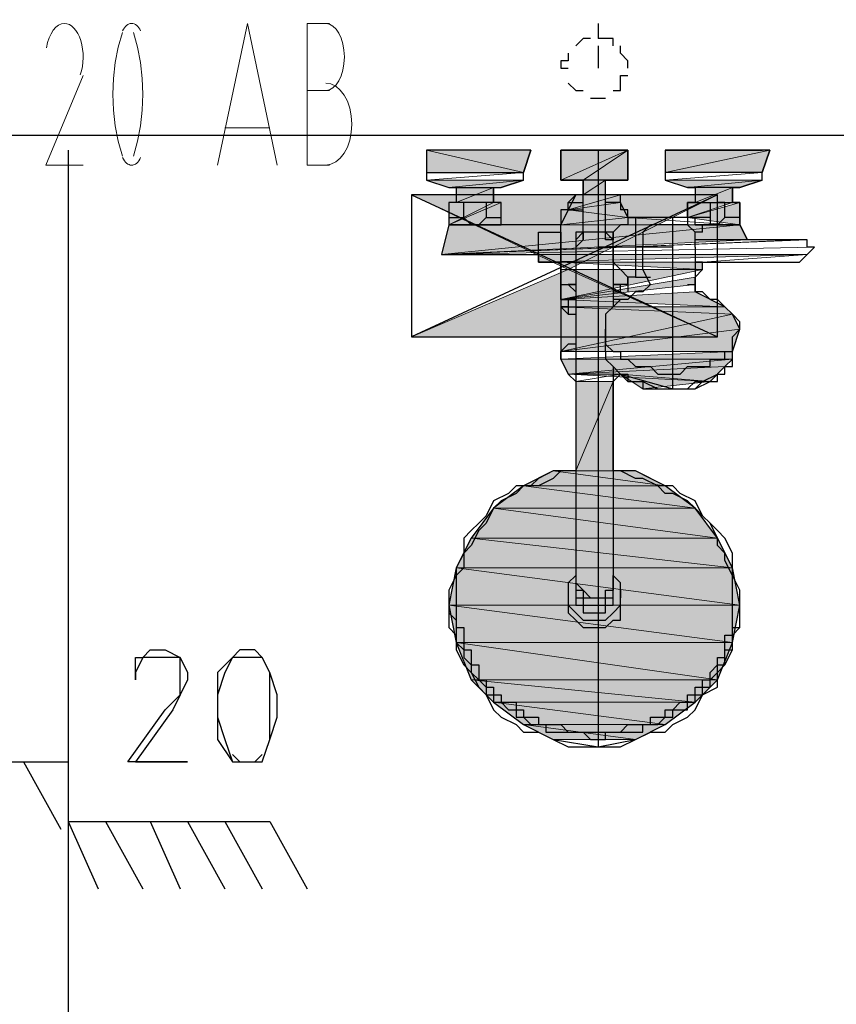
# Model space of a CAD drawing. Header units: millimetres. Extents: x 0 to 420, y 0 to 297.
# Tile 38 of 88: x 182.31 to 186.94, y 155.93 to 161.52. Entities that reach past the tile are written whole.
import ezdxf

# ---------------------------------------------------------------- set-up
doc = ezdxf.new("R2010")
doc.units = ezdxf.units.MM
doc.layers.add('FILL_000000', color=7, linetype='Continuous')
doc.layers.add('LINE_000000', color=7, linetype='Continuous')
doc.layers.add('FILL_FFFFFF', color=7, linetype='Continuous', true_color=0xffffff)
doc.layers.add('LINE_FFFFFF', color=7, linetype='Continuous', true_color=0xffffff)

msp = doc.modelspace()

# ---------------------------------------------------------------- hatches: boundary and pattern name
at = {"layer": 'FILL_000000'}
h = msp.add_hatch(color=7, dxfattribs=at)
h.dxf.hatch_style = 1
h.paths.add_polyline_path([(184.531, 160.528), (185.42, 160.1047), (186.2667, 160.528), (184.531, 160.528)])
h = msp.add_hatch(color=7, dxfattribs=at)
h.dxf.hatch_style = 1
h.paths.add_polyline_path([(185.42, 160.1047), (186.2667, 160.528), (184.531, 160.528), (185.42, 160.1047)])
h = msp.add_hatch(color=7, dxfattribs=at)
h.dxf.hatch_style = 1
h.paths.add_polyline_path([(184.531, 159.7237), (185.42, 160.1047), (186.2667, 159.7237), (184.531, 159.7237)])
h = msp.add_hatch(color=7, dxfattribs=at)
h.dxf.hatch_style = 1
h.paths.add_polyline_path([(185.42, 160.1047), (186.2667, 159.7237), (184.531, 159.7237), (185.42, 160.1047)])
at = {"layer": 'FILL_FFFFFF'}
h = msp.add_hatch(color=7, dxfattribs=at)
h.dxf.hatch_style = 1
h.paths.add_polyline_path([(184.6157, 160.655), (185.166, 160.655), (184.6157, 160.782), (184.6157, 160.655)])
h = msp.add_hatch(color=7, dxfattribs=at)
h.dxf.hatch_style = 1
h.paths.add_polyline_path([(185.166, 160.655), (184.6157, 160.782), (185.2083, 160.782), (185.166, 160.655)])
h = msp.add_hatch(color=7, dxfattribs=at)
h.dxf.hatch_style = 1
h.paths.add_polyline_path([(185.3777, 160.6127), (185.5047, 160.6127), (185.7587, 160.782), (185.3777, 160.6127)])
h = msp.add_hatch(color=7, dxfattribs=at)
h.dxf.hatch_style = 1
h.paths.add_polyline_path([(185.3777, 160.782), (185.3777, 160.6127), (185.7587, 160.782), (185.3777, 160.782)])
h = msp.add_hatch(color=7, dxfattribs=at)
h.dxf.hatch_style = 1
h.paths.add_polyline_path([(185.5047, 160.6127), (185.7587, 160.782), (185.7587, 160.6127), (185.5047, 160.6127)])
h = msp.add_hatch(color=7, dxfattribs=at)
h.dxf.hatch_style = 1
h.paths.add_polyline_path([(186.563, 160.782), (185.9703, 160.655), (186.5207, 160.655), (186.563, 160.782)])
h = msp.add_hatch(color=7, dxfattribs=at)
h.dxf.hatch_style = 1
h.paths.add_polyline_path([(185.9703, 160.782), (185.9703, 160.655), (186.563, 160.782), (185.9703, 160.782)])
h = msp.add_hatch(color=7, dxfattribs=at)
h.dxf.hatch_style = 1
h.paths.add_polyline_path([(184.6157, 160.6127), (184.7427, 160.5703), (185.166, 160.6127), (184.6157, 160.6127)])
h = msp.add_hatch(color=7, dxfattribs=at)
h.dxf.hatch_style = 1
h.paths.add_polyline_path([(185.166, 160.6127), (184.7427, 160.5703), (185.039, 160.5703), (185.166, 160.6127)])
h = msp.add_hatch(color=7, dxfattribs=at)
h.dxf.hatch_style = 1
h.paths.add_polyline_path([(185.6317, 160.6127), (185.5047, 160.528), (185.6317, 160.528), (185.6317, 160.6127)])
h = msp.add_hatch(color=7, dxfattribs=at)
h.dxf.hatch_style = 1
h.paths.add_polyline_path([(185.5047, 160.6127), (185.5047, 160.528), (185.6317, 160.6127), (185.5047, 160.6127)])
h = msp.add_hatch(color=7, dxfattribs=at)
h.dxf.hatch_style = 1
h.paths.add_polyline_path([(185.9703, 160.6127), (186.0973, 160.5703), (186.5207, 160.6127), (185.9703, 160.6127)])
h = msp.add_hatch(color=7, dxfattribs=at)
h.dxf.hatch_style = 1
h.paths.add_polyline_path([(186.5207, 160.6127), (186.0973, 160.5703), (186.3937, 160.5703), (186.5207, 160.6127)])
h = msp.add_hatch(color=7, dxfattribs=at)
h.dxf.hatch_style = 1
h.paths.add_polyline_path([(184.785, 160.5703), (184.9967, 160.5703), (184.785, 160.4857), (184.785, 160.5703)])
h = msp.add_hatch(color=7, dxfattribs=at)
h.dxf.hatch_style = 1
h.paths.add_polyline_path([(184.9967, 160.5703), (184.785, 160.4857), (184.9967, 160.4857), (184.9967, 160.5703)])
h = msp.add_hatch(color=7, dxfattribs=at)
h.dxf.hatch_style = 1
h.paths.add_polyline_path([(186.3513, 160.5703), (186.1397, 160.4857), (186.3513, 160.4857), (186.3513, 160.5703)])
h = msp.add_hatch(color=7, dxfattribs=at)
h.dxf.hatch_style = 1
h.paths.add_polyline_path([(186.1397, 160.5703), (186.1397, 160.4857), (186.3513, 160.5703), (186.1397, 160.5703)])
h = msp.add_hatch(color=7, dxfattribs=at)
h.dxf.hatch_style = 1
h.paths.add_polyline_path([(185.4623, 160.528), (185.7163, 160.528), (185.42, 160.4433), (185.4623, 160.528)])
h = msp.add_hatch(color=7, dxfattribs=at)
h.dxf.hatch_style = 1
h.paths.add_polyline_path([(185.7163, 160.528), (185.42, 160.4433), (185.7163, 160.4857), (185.7163, 160.528)])
h = msp.add_hatch(color=7, dxfattribs=at)
h.dxf.hatch_style = 1
h.paths.add_polyline_path([(185.039, 160.4857), (184.7427, 160.3587), (185.039, 160.3587), (185.039, 160.4857)])
h = msp.add_hatch(color=7, dxfattribs=at)
h.dxf.hatch_style = 1
h.paths.add_polyline_path([(184.7427, 160.4857), (184.7427, 160.3587), (184.9967, 160.4857), (184.7427, 160.4857)])
h = msp.add_hatch(color=7, dxfattribs=at)
h.dxf.hatch_style = 1
h.paths.add_polyline_path([(185.3777, 160.3587), (185.7587, 160.401), (185.42, 160.4433), (185.3777, 160.3587)])
h = msp.add_hatch(color=7, dxfattribs=at)
h.dxf.hatch_style = 1
h.paths.add_polyline_path([(185.7587, 160.401), (185.42, 160.4433), (185.7163, 160.4857), (185.7587, 160.401)])
h = msp.add_hatch(color=7, dxfattribs=at)
h.dxf.hatch_style = 1
h.paths.add_polyline_path([(186.3937, 160.4857), (186.0973, 160.401), (186.3937, 160.3587), (186.3937, 160.4857)])
h = msp.add_hatch(color=7, dxfattribs=at)
h.dxf.hatch_style = 1
h.paths.add_polyline_path([(186.0973, 160.4857), (186.0973, 160.401), (186.3513, 160.4857), (186.0973, 160.4857)])
h = msp.add_hatch(color=7, dxfattribs=at)
h.dxf.hatch_style = 1
h.paths.add_polyline_path([(184.7427, 160.3587), (186.3937, 160.3587), (184.7003, 160.1893), (184.7427, 160.3587)])
h = msp.add_hatch(color=7, dxfattribs=at)
h.dxf.hatch_style = 1
h.paths.add_polyline_path([(186.3937, 160.3587), (184.7003, 160.1893), (186.436, 160.274), (186.3937, 160.3587)])
h = msp.add_hatch(color=7, dxfattribs=at)
h.dxf.hatch_style = 1
h.paths.add_polyline_path([(185.2507, 160.1893), (185.2507, 160.147), (186.7747, 160.1893), (185.2507, 160.1893)])
h = msp.add_hatch(color=7, dxfattribs=at)
h.dxf.hatch_style = 1
h.paths.add_polyline_path([(186.182, 160.147), (185.3777, 160.147), (186.182, 160.1047), (186.182, 160.147)])
h = msp.add_hatch(color=7, dxfattribs=at)
h.dxf.hatch_style = 1
h.paths.add_polyline_path([(185.3777, 160.1047), (185.3777, 159.9353), (186.182, 160.1047), (185.3777, 160.1047)])
h = msp.add_hatch(color=7, dxfattribs=at)
h.dxf.hatch_style = 1
h.paths.add_polyline_path([(186.1397, 160.0623), (185.3777, 159.9353), (186.1397, 160.02), (186.1397, 160.0623)])
h = msp.add_hatch(color=7, dxfattribs=at)
h.dxf.hatch_style = 1
h.paths.add_polyline_path([(186.1397, 159.9777), (185.3777, 159.9353), (186.309, 159.893), (186.1397, 159.9777)])
h = msp.add_hatch(color=7, dxfattribs=at)
h.dxf.hatch_style = 1
h.paths.add_polyline_path([(185.3777, 159.639), (186.3513, 159.8507), (185.3777, 159.893), (185.3777, 159.639)])
h = msp.add_hatch(color=7, dxfattribs=at)
h.dxf.hatch_style = 1
h.paths.add_polyline_path([(186.3513, 159.8507), (185.3777, 159.893), (186.309, 159.893), (186.3513, 159.8507)])
h = msp.add_hatch(color=7, dxfattribs=at)
h.dxf.hatch_style = 1
h.paths.add_polyline_path([(186.3513, 159.8507), (186.3937, 159.766), (185.3777, 159.639), (186.3513, 159.8507)])
h = msp.add_hatch(color=7, dxfattribs=at)
h.dxf.hatch_style = 1
h.paths.add_polyline_path([(186.3937, 159.766), (185.3777, 159.639), (186.3513, 159.639), (186.3937, 159.766)])
h = msp.add_hatch(color=7, dxfattribs=at)
h.dxf.hatch_style = 1
h.paths.add_polyline_path([(186.3513, 159.5967), (185.3777, 159.5967), (186.3513, 159.639), (186.3513, 159.5967)])
h = msp.add_hatch(color=7, dxfattribs=at)
h.dxf.hatch_style = 1
h.paths.add_polyline_path([(185.42, 159.512), (186.3513, 159.5967), (185.3777, 159.5967), (185.42, 159.512)])
h = msp.add_hatch(color=7, dxfattribs=at)
h.dxf.hatch_style = 1
h.paths.add_polyline_path([(186.3513, 159.5967), (186.309, 159.5543), (185.42, 159.512), (186.3513, 159.5967)])
h = msp.add_hatch(color=7, dxfattribs=at)
h.dxf.hatch_style = 1
h.paths.add_polyline_path([(186.309, 159.5543), (185.42, 159.512), (186.2243, 159.4697), (186.309, 159.5543)])
h = msp.add_hatch(color=7, dxfattribs=at)
h.dxf.hatch_style = 1
h.paths.add_polyline_path([(185.7163, 159.512), (185.8433, 159.4273), (186.2243, 159.4697), (185.7163, 159.512)])
h = msp.add_hatch(color=7, dxfattribs=at)
h.dxf.hatch_style = 1
h.paths.add_polyline_path([(185.4623, 159.4697), (185.674, 159.4697), (185.4623, 158.9617), (185.4623, 159.4697)])
h = msp.add_hatch(color=7, dxfattribs=at)
h.dxf.hatch_style = 1
h.paths.add_polyline_path([(185.674, 159.4697), (185.4623, 158.9617), (185.674, 158.9617), (185.674, 159.4697)])
h = msp.add_hatch(color=7, dxfattribs=at)
h.dxf.hatch_style = 1
h.paths.add_polyline_path([(185.166, 158.877), (185.9703, 158.877), (185.3353, 158.9617), (185.166, 158.877)])
h = msp.add_hatch(color=7, dxfattribs=at)
h.dxf.hatch_style = 1
h.paths.add_polyline_path([(185.9703, 158.877), (185.3353, 158.9617), (185.801, 158.9617), (185.9703, 158.877)])
h = msp.add_hatch(color=7, dxfattribs=at)
h.dxf.hatch_style = 1
h.paths.add_polyline_path([(184.9967, 158.75), (186.1397, 158.75), (185.166, 158.877), (184.9967, 158.75)])
h = msp.add_hatch(color=7, dxfattribs=at)
h.dxf.hatch_style = 1
h.paths.add_polyline_path([(186.1397, 158.75), (185.166, 158.877), (185.9703, 158.877), (186.1397, 158.75)])
h = msp.add_hatch(color=7, dxfattribs=at)
h.dxf.hatch_style = 1
h.paths.add_polyline_path([(184.8697, 158.5807), (186.2667, 158.5807), (184.9967, 158.75), (184.8697, 158.5807)])
h = msp.add_hatch(color=7, dxfattribs=at)
h.dxf.hatch_style = 1
h.paths.add_polyline_path([(186.2667, 158.5807), (184.9967, 158.75), (186.1397, 158.75), (186.2667, 158.5807)])
h = msp.add_hatch(color=7, dxfattribs=at)
h.dxf.hatch_style = 1
h.paths.add_polyline_path([(184.785, 158.4113), (186.3513, 158.4113), (184.8697, 158.5807), (184.785, 158.4113)])
h = msp.add_hatch(color=7, dxfattribs=at)
h.dxf.hatch_style = 1
h.paths.add_polyline_path([(186.3513, 158.4113), (184.8697, 158.5807), (186.2667, 158.5807), (186.3513, 158.4113)])
h = msp.add_hatch(color=7, dxfattribs=at)
h.dxf.hatch_style = 1
h.paths.add_polyline_path([(184.7427, 158.1997), (186.3937, 158.1997), (184.785, 158.4113), (184.7427, 158.1997)])
h = msp.add_hatch(color=7, dxfattribs=at)
h.dxf.hatch_style = 1
h.paths.add_polyline_path([(186.3937, 158.1997), (184.785, 158.4113), (186.3513, 158.4113), (186.3937, 158.1997)])
h = msp.add_hatch(color=7, dxfattribs=at)
h.dxf.hatch_style = 1
h.paths.add_polyline_path([(184.785, 157.988), (186.3513, 157.988), (184.7427, 158.1997), (184.785, 157.988)])
h = msp.add_hatch(color=7, dxfattribs=at)
h.dxf.hatch_style = 1
h.paths.add_polyline_path([(186.3513, 157.988), (184.7427, 158.1997), (186.3937, 158.1997), (186.3513, 157.988)])
h = msp.add_hatch(color=7, dxfattribs=at)
h.dxf.hatch_style = 1
h.paths.add_polyline_path([(184.8697, 157.7763), (186.2667, 157.7763), (184.785, 157.988), (184.8697, 157.7763)])
h = msp.add_hatch(color=7, dxfattribs=at)
h.dxf.hatch_style = 1
h.paths.add_polyline_path([(186.2667, 157.7763), (184.785, 157.988), (186.3513, 157.988), (186.2667, 157.7763)])
h = msp.add_hatch(color=7, dxfattribs=at)
h.dxf.hatch_style = 1
h.paths.add_polyline_path([(184.9967, 157.6493), (186.1397, 157.6493), (184.8697, 157.7763), (184.9967, 157.6493)])
h = msp.add_hatch(color=7, dxfattribs=at)
h.dxf.hatch_style = 1
h.paths.add_polyline_path([(186.1397, 157.6493), (184.8697, 157.7763), (186.2667, 157.7763), (186.1397, 157.6493)])
h = msp.add_hatch(color=7, dxfattribs=at)
h.dxf.hatch_style = 1
h.paths.add_polyline_path([(185.166, 157.5223), (185.9703, 157.5223), (184.9967, 157.6493), (185.166, 157.5223)])
h = msp.add_hatch(color=7, dxfattribs=at)
h.dxf.hatch_style = 1
h.paths.add_polyline_path([(185.9703, 157.5223), (184.9967, 157.6493), (186.1397, 157.6493), (185.9703, 157.5223)])
h = msp.add_hatch(color=7, dxfattribs=at)
h.dxf.hatch_style = 1
h.paths.add_polyline_path([(185.3353, 157.4377), (185.801, 157.4377), (185.166, 157.5223), (185.3353, 157.4377)])
h = msp.add_hatch(color=7, dxfattribs=at)
h.dxf.hatch_style = 1
h.paths.add_polyline_path([(185.801, 157.4377), (185.166, 157.5223), (185.9703, 157.5223), (185.801, 157.4377)])

# ---------------------------------------------------------------- linework, layer by layer
at = {"layer": 'LINE_000000', "lineweight": 25}
for p, q in [((185.5893, 161.5017), (185.5893, 161.417)), ((185.5893, 161.3747), (185.5893, 161.2477)), ((182.5837, 160.782), (182.5837, 151.2147)), ((184.6157, 160.782), (184.6157, 160.782)), ((185.2083, 160.782), (185.166, 160.782)), ((185.2083, 160.782), (185.166, 160.655)), ((185.3777, 160.782), (185.3777, 160.782)), ((185.5893, 160.782), (185.5893, 157.3953)), ((185.7587, 160.782), (185.7587, 160.782)), ((185.9703, 160.782), (185.9703, 160.782)), ((185.9703, 160.782), (186.5207, 160.782)), ((185.9703, 160.782), (185.9703, 160.655)), ((186.563, 160.782), (186.5207, 160.782)), ((186.563, 160.782), (186.5207, 160.655)), ((184.6157, 160.655), (184.6157, 160.655)), ((184.6157, 160.655), (184.6157, 160.6127)), ((184.6157, 160.655), (185.166, 160.655)), ((185.166, 160.6127), (185.166, 160.655)), ((185.9703, 160.655), (185.9703, 160.655)), ((185.9703, 160.655), (185.9703, 160.6127)), ((186.5207, 160.655), (185.9703, 160.655)), ((186.5207, 160.6127), (186.5207, 160.655)), ((185.166, 160.6127), (185.039, 160.5703)), ((185.3777, 160.6127), (185.3777, 160.6127)), ((185.5047, 160.274), (185.5047, 160.6127)), ((185.6317, 160.274), (185.6317, 160.6127)), ((185.7587, 160.6127), (185.7587, 160.6127)), ((185.9703, 160.6127), (186.0973, 160.5703)), ((184.7427, 160.5703), (184.7427, 160.5703)), ((184.785, 160.5703), (184.785, 160.4857)), ((184.9967, 160.5703), (184.9967, 160.4857)), ((185.039, 160.5703), (185.039, 160.5703)), ((186.0973, 160.5703), (186.0973, 160.5703)), ((186.1397, 160.5703), (186.1397, 160.4857)), ((186.3513, 160.5703), (186.3513, 160.4857)), ((186.3937, 160.5703), (186.3937, 160.5703)), ((184.531, 160.528), (186.2667, 159.7237)), ((185.039, 160.4857), (184.7427, 160.4857)), ((184.7427, 160.4857), (184.7427, 160.4857)), ((184.8697, 160.4857), (184.8273, 160.4857)), ((184.9543, 160.4857), (184.912, 160.4857)), ((185.039, 160.4857), (185.039, 160.4857)), ((185.42, 160.4857), (185.42, 160.4857)), ((185.42, 160.4857), (185.5047, 160.4857)), ((185.42, 160.4857), (185.42, 160.4857)), ((185.42, 160.4433), (185.42, 160.4433)), ((185.42, 160.4433), (185.5047, 160.4433)), ((185.7163, 160.4857), (185.6317, 160.4857)), ((185.7163, 160.4857), (185.6317, 160.4857)), ((185.7163, 160.4857), (185.7163, 160.4857)), ((185.7163, 160.4857), (185.7163, 160.4857)), ((185.7163, 160.4857), (185.7163, 160.4857)), ((185.7163, 160.4857), (185.7163, 160.4433)), ((185.7163, 160.4433), (185.7163, 160.4433)), ((186.0973, 160.4857), (186.3937, 160.4857)), ((186.0973, 160.401), (186.0973, 160.4857)), ((186.0973, 160.4857), (186.0973, 160.4857)), ((186.2243, 160.4857), (186.2243, 160.4857)), ((186.309, 160.4857), (186.2667, 160.4857)), ((186.3937, 160.4857), (186.3937, 160.4857)), ((184.8273, 160.401), (184.8697, 160.3587)), ((184.912, 160.3587), (184.9543, 160.401)), ((185.7587, 160.401), (185.7587, 160.401)), ((185.801, 160.401), (185.801, 160.401)), ((186.0127, 159.4273), (186.0127, 160.401)), ((186.0973, 160.401), (186.0973, 160.401)), ((186.0973, 160.401), (186.0973, 160.3587)), ((186.2243, 160.401), (186.2243, 160.3587)), ((186.2667, 160.3587), (186.309, 160.401)), ((184.7427, 160.3587), (184.7427, 160.3587)), ((184.785, 160.3587), (184.785, 160.3587)), ((184.9967, 160.3587), (184.9967, 160.3587)), ((185.3777, 160.1047), (185.3777, 160.3587)), ((186.1397, 160.3587), (186.1397, 160.3587)), ((186.3513, 160.3587), (186.3513, 160.3587)), ((186.3937, 160.3587), (186.3937, 160.3587)), ((185.2507, 160.3163), (185.2507, 160.3163)), ((185.3777, 160.3163), (185.3777, 160.3163)), ((185.3777, 160.3163), (185.3777, 160.3163)), ((185.3777, 160.3163), (185.3777, 160.1047)), ((185.5047, 160.274), (185.4623, 160.2317)), ((185.5047, 160.274), (185.5047, 160.274)), ((185.8433, 160.3163), (185.8433, 160.3163)), ((186.1397, 160.3163), (186.1397, 160.3163)), ((186.182, 160.3163), (186.1397, 160.3163)), ((186.182, 160.3163), (186.182, 160.3163)), ((185.4623, 160.2317), (185.4623, 158.369)), ((186.0127, 160.2317), (185.5893, 160.2317)), ((185.674, 160.2317), (185.674, 160.2317)), ((185.674, 160.2317), (185.674, 159.893)), ((184.7003, 160.1893), (184.7003, 160.1893)), ((185.2507, 160.147), (185.2507, 160.147)), ((185.3777, 160.1047), (185.3777, 160.1047)), ((185.3777, 160.1047), (185.3777, 160.1047)), ((186.182, 160.147), (186.1397, 160.147)), ((186.182, 160.147), (186.182, 160.147)), ((185.7587, 160.02), (185.7587, 160.0623)), ((185.7587, 160.0623), (185.7587, 160.0623)), ((185.7587, 160.0623), (185.7587, 159.9777)), ((185.801, 160.0623), (185.801, 160.0623)), ((186.1397, 160.0623), (186.1397, 160.0623)), ((185.3777, 160.02), (185.3777, 160.02)), ((185.42, 160.02), (185.42, 160.02)), ((185.42, 160.02), (185.4623, 159.9777)), ((185.42, 160.02), (185.42, 160.02)), ((185.42, 160.02), (185.4623, 160.02)), ((185.42, 160.02), (185.42, 160.02)), ((185.42, 160.02), (185.42, 160.02)), ((185.7163, 160.02), (185.674, 160.02)), ((185.7163, 160.02), (185.674, 160.02)), ((185.7163, 160.02), (185.7163, 160.02)), ((185.7163, 160.02), (185.7163, 160.02)), ((185.7587, 160.02), (185.7587, 160.02)), ((185.8433, 159.9777), (185.8857, 160.02)), ((185.8857, 160.02), (185.8857, 160.02)), ((186.0973, 160.02), (186.0973, 160.02)), ((186.0973, 160.02), (186.1397, 160.02)), ((185.3777, 159.9353), (185.3777, 159.9353)), ((185.3777, 159.9353), (185.4623, 159.9353)), ((185.3777, 159.9353), (185.3777, 159.9353)), ((185.42, 159.9353), (185.42, 159.9353)), ((185.674, 159.9777), (185.674, 159.9777)), ((185.7163, 159.9353), (185.674, 159.9353)), ((185.8433, 159.9777), (185.8433, 159.9777)), ((185.3777, 159.893), (185.3777, 159.893)), ((185.3777, 159.893), (185.42, 159.893)), ((185.3777, 159.893), (185.3777, 159.893)), ((185.3777, 159.893), (185.42, 159.893)), ((185.3777, 159.893), (185.3777, 159.893)), ((185.3777, 159.893), (185.42, 159.8507)), ((185.3777, 159.893), (185.3777, 159.893)), ((185.42, 159.893), (185.3777, 159.893)), ((185.42, 159.893), (185.42, 159.893)), ((185.42, 159.8507), (185.42, 159.8507)), ((185.42, 159.8507), (185.4623, 159.8507)), ((185.4623, 159.8507), (185.4623, 159.8507)), ((185.6317, 159.766), (185.6317, 159.766)), ((185.6317, 159.639), (185.6317, 159.766)), ((185.6317, 159.766), (185.6317, 159.766)), ((186.3513, 159.639), (186.3937, 159.766)), ((186.3937, 159.766), (186.3937, 159.766)), ((185.42, 159.6813), (185.3777, 159.639)), ((185.4623, 159.6813), (185.42, 159.6813)), ((185.42, 159.6813), (185.42, 159.6813)), ((185.4623, 159.6813), (185.4623, 159.6813)), ((185.3777, 159.639), (185.3777, 159.639)), ((185.3777, 159.5967), (185.3777, 159.639)), ((185.3777, 159.639), (185.3777, 159.639)), ((185.3777, 159.639), (185.3777, 159.639)), ((185.3777, 159.5967), (185.3777, 159.5967)), ((185.3777, 159.5967), (185.42, 159.512)), ((185.6317, 159.639), (185.6317, 159.639)), ((185.6317, 159.639), (185.6317, 159.639)), ((185.674, 159.5543), (185.674, 158.369)), ((185.42, 159.512), (185.42, 159.512)), ((185.42, 159.512), (185.4623, 159.4697)), ((185.42, 159.512), (185.42, 159.512)), ((185.674, 159.4697), (185.7163, 159.512)), ((185.7163, 159.512), (185.7163, 159.512)), ((185.674, 159.4697), (185.674, 159.4697)), ((185.928, 159.4273), (185.928, 159.4273)), ((185.9703, 159.4273), (186.0127, 159.4273)), ((186.0127, 159.4273), (186.0127, 159.4273)), ((186.055, 159.4273), (186.055, 159.4273)), ((186.055, 159.4273), (186.0973, 159.4273)), ((185.4623, 158.369), (185.4623, 158.369)), ((185.4623, 158.369), (185.4623, 158.369)), ((185.4623, 158.369), (185.4623, 158.3267)), ((185.4623, 158.369), (185.4623, 158.3267)), ((185.674, 158.3267), (185.674, 158.369)), ((185.674, 158.369), (185.674, 158.3267)), ((185.4623, 158.3267), (185.4623, 158.3267)), ((185.4623, 158.3267), (185.4623, 158.3267)), ((185.4623, 158.3267), (185.4623, 158.2843)), ((185.674, 158.3267), (185.674, 158.2843)), ((185.42, 158.2843), (185.42, 158.242)), ((185.4623, 158.2843), (185.4623, 158.2843)), ((185.4623, 158.2843), (185.4623, 158.242)), ((185.4623, 158.2843), (185.4623, 158.2843)), ((185.674, 158.242), (185.674, 158.2843)), ((185.674, 158.242), (185.674, 158.2843)), ((185.7163, 158.2843), (185.7163, 158.2843)), ((185.7163, 158.2843), (185.7163, 158.242)), ((184.7427, 158.242), (184.7427, 158.1573)), ((184.7427, 158.1997), (184.7427, 158.1997)), ((185.4623, 158.242), (185.4623, 158.242)), ((185.5893, 158.242), (185.5893, 158.242)), ((185.674, 158.242), (185.674, 158.242)), ((185.674, 158.242), (185.674, 158.242)), ((186.3937, 158.1573), (186.3937, 158.242)), ((185.547, 158.1573), (185.547, 158.1573)), ((184.785, 158.115), (184.785, 158.115)), ((185.674, 157.48), (185.674, 157.48)), ((181.4407, 157.3107), (182.5837, 157.3107)), ((182.3297, 157.3107), (182.5413, 156.9297)), ((182.5837, 157.3107), (182.5837, 156.972)), ((182.5837, 156.972), (183.7267, 156.972)), ((182.5837, 156.972), (182.753, 156.591)), ((182.7953, 156.972), (183.007, 156.591)), ((183.0493, 156.972), (183.2187, 156.591)), ((183.261, 156.972), (183.4727, 156.591)), ((183.4727, 156.972), (183.6843, 156.591)), ((183.7267, 156.972), (183.9383, 156.591))]:
    msp.add_line(p, q, dxfattribs=at)
at = {"layer": 'LINE_000000', "lineweight": 13}
for p, q in [((184.0653, 161.1207), (183.9383, 161.1207)), ((183.7267, 160.909), (183.4727, 160.909)), ((183.9383, 160.6973), (184.0653, 160.6973))]:
    msp.add_line(p, q, dxfattribs=at)
at = {"layer": 'LINE_000000', "lineweight": 25}
for points in [[(189.0607, 160.8667), (189.0607, 161.671), (169.5873, 161.671), (169.5873, 160.8667), (189.0607, 160.8667)], [(185.4623, 158.9617), (185.3353, 158.9617), (185.166, 158.877), (184.9967, 158.75), (184.8697, 158.5807), (184.785, 158.4113), (184.7427, 158.1997), (184.785, 157.988), (184.8697, 157.7763), (184.9967, 157.6493), (185.166, 157.5223), (185.3353, 157.4377), (185.5893, 157.3953), (185.801, 157.4377), (185.9703, 157.5223), (186.1397, 157.6493), (186.2667, 157.7763), (186.3513, 157.988), (186.3937, 158.1997), (186.3513, 158.4113), (186.2667, 158.5807), (186.1397, 158.75), (185.9703, 158.877), (185.801, 158.9617), (185.674, 158.9617), (185.674, 159.4697), (185.7163, 159.512), (186.0127, 159.4273), (186.1397, 159.4273), (186.2243, 159.4697), (186.309, 159.5543), (186.3513, 159.5967), (186.3513, 159.639), (186.3937, 159.766), (186.3513, 159.8507), (186.309, 159.893), (186.1397, 159.9777), (186.1397, 160.02), (186.1397, 160.0623), (186.182, 160.1047), (186.182, 160.147), (186.7323, 160.147), (186.7747, 160.1893), (186.817, 160.2317), (186.7747, 160.2317), (186.7747, 160.274), (186.7323, 160.274), (186.436, 160.274), (186.3937, 160.3587), (186.3513, 160.3587), (186.3937, 160.3587), (186.3937, 160.4857), (186.3513, 160.4857), (186.3513, 160.5703), (186.3937, 160.5703), (186.5207, 160.6127), (186.5207, 160.655), (186.563, 160.782), (185.9703, 160.782), (185.9703, 160.655), (185.9703, 160.6127), (186.0973, 160.5703), (186.1397, 160.5703), (186.1397, 160.4857), (186.0973, 160.4857), (186.0973, 160.401), (185.7587, 160.401), (185.7163, 160.4857), (185.7163, 160.528), (185.6317, 160.528), (185.6317, 160.6127), (185.7587, 160.6127), (185.7587, 160.782), (185.3777, 160.782), (185.3777, 160.6127), (185.5047, 160.6127), (185.5047, 160.528), (185.4623, 160.528), (185.42, 160.4433), (185.3777, 160.3587), (185.039, 160.3587), (185.039, 160.4857), (184.9967, 160.4857), (184.9967, 160.5703), (185.039, 160.5703), (185.166, 160.6127), (185.166, 160.655), (185.2083, 160.782), (184.6157, 160.782), (184.6157, 160.655), (184.6157, 160.6127), (184.7427, 160.5703), (184.785, 160.5703), (184.785, 160.4857), (184.7427, 160.4857), (184.7427, 160.3587), (184.7003, 160.1893), (185.2507, 160.1893), (185.2507, 160.147), (185.3777, 160.147), (185.3777, 160.1047), (185.3777, 159.9353), (185.3777, 159.893), (185.3777, 159.639), (185.3777, 159.5967), (185.42, 159.512), (185.4623, 159.4697), (185.4623, 158.9617)], [(185.7587, 160.782), (185.7587, 160.6127), (185.3777, 160.6127), (185.3777, 160.782), (185.7587, 160.782)], [(182.9223, 157.3107), (183.134, 157.607), (183.2187, 157.6917), (183.2187, 157.7763), (183.2187, 157.8187), (183.2187, 157.9033), (183.134, 157.9033), (183.0493, 157.9033), (183.007, 157.9033), (182.9647, 157.8187), (182.9647, 157.7763), (182.9647, 157.8187), (182.9647, 157.9033), (183.007, 157.9033), (183.0493, 157.9457), (183.134, 157.9457), (183.2187, 157.9033), (183.261, 157.8187), (183.261, 157.7763), (183.2187, 157.6917), (183.1763, 157.607), (182.9647, 157.3107), (183.261, 157.3107), (182.9223, 157.3107)], [(183.5573, 157.9457), (183.515, 157.9033), (183.4303, 157.8187), (183.4303, 157.6917), (183.4303, 157.5647), (183.4303, 157.4377), (183.515, 157.3107), (183.5573, 157.3107), (183.642, 157.3107), (183.6843, 157.3107), (183.7267, 157.4377), (183.769, 157.5647), (183.769, 157.6917), (183.7267, 157.8187), (183.6843, 157.9033), (183.642, 157.9457), (183.5573, 157.9457)]]:
    msp.add_lwpolyline(points, close=True, dxfattribs=at)
at = {"layer": 'LINE_000000', "lineweight": 13}
for points in [[(182.5635, 161.5017), (182.5459, 161.4993), (182.5291, 161.4919), (182.5134, 161.4799), (182.499, 161.4636), (182.4863, 161.4433), (182.4754, 161.4195), (182.4668, 161.3925), (182.4606, 161.3628)], [(182.6523, 161.2102), (182.659, 161.233), (182.6639, 161.2568), (182.667, 161.2814), (182.6683, 161.3064), (182.6677, 161.3315), (182.6653, 161.3564), (182.6611, 161.3806), (182.6549, 161.4039), (182.6471, 161.4255), (182.6379, 161.4448), (182.6275, 161.4616), (182.6159, 161.4756), (182.6034, 161.4869), (182.5902, 161.4951), (182.5763, 161.5), (182.562, 161.5017)], [(182.9945, 161.4588), (182.9897, 161.4684), (182.9844, 161.4769), (182.9784, 161.4842), (182.9721, 161.4903), (182.9653, 161.4952), (182.9583, 161.4988), (182.951, 161.5009), (182.9435, 161.5017), (182.936, 161.5009), (182.9287, 161.4988), (182.9217, 161.4952), (182.9149, 161.4903), (182.9086, 161.4842), (182.9027, 161.4769), (182.8973, 161.4684), (182.8925, 161.4588)], [(183.4303, 160.6973), (183.5997, 161.5017), (183.769, 160.6973)], [(184.0653, 161.5017), (183.9383, 161.5017), (183.9383, 160.6973)], [(184.0442, 161.1207), (184.0655, 161.1245), (184.0854, 161.1356), (184.1033, 161.1532), (184.119, 161.1765), (184.1319, 161.2047), (184.1417, 161.237), (184.1478, 161.2728), (184.15, 161.3112), (184.1478, 161.3496), (184.1417, 161.3853), (184.1319, 161.4177), (184.119, 161.4459), (184.1033, 161.4691), (184.0854, 161.4867), (184.0655, 161.4978), (184.0442, 161.5017)], [(182.8907, 161.4505), (182.8675, 161.3664), (182.8509, 161.2792), (182.841, 161.1899), (182.8377, 161.0995), (182.841, 161.0091), (182.8509, 160.9198), (182.8675, 160.8326), (182.8907, 160.7485)], [(182.9539, 160.7485), (182.9772, 160.8326), (182.9937, 160.9198), (183.0037, 161.0091), (183.007, 161.0995), (183.0037, 161.1899), (182.9937, 161.2792), (182.9772, 161.3664), (182.9539, 161.4505)], [(182.6683, 161.2053), (182.4567, 160.6973), (182.6683, 160.6973)], [(184.0442, 160.6973), (184.074, 160.7021), (184.1019, 160.7156), (184.127, 160.7371), (184.1489, 160.7655), (184.167, 160.8), (184.1807, 160.8395), (184.1893, 160.8832), (184.1923, 160.9302), (184.1893, 160.9771), (184.1807, 161.0208), (184.167, 161.0603), (184.1489, 161.0948), (184.127, 161.1232), (184.1019, 161.1447), (184.074, 161.1583), (184.0442, 161.163)], [(182.8925, 160.7402), (182.8973, 160.7306), (182.9027, 160.7221), (182.9086, 160.7148), (182.9149, 160.7087), (182.9217, 160.7038), (182.9287, 160.7002), (182.936, 160.6981), (182.9435, 160.6973), (182.951, 160.6981), (182.9583, 160.7002), (182.9653, 160.7038), (182.9721, 160.7087), (182.9784, 160.7148), (182.9844, 160.7221), (182.9897, 160.7306), (182.9945, 160.7402)]]:
    msp.add_lwpolyline(points, dxfattribs=at)
at = {"layer": 'LINE_000000', "lineweight": 25}
for points in [[(185.547, 161.417), (185.5047, 161.417), (185.4623, 161.3747)], [(185.674, 161.3747), (185.674, 161.417), (185.6317, 161.417), (185.5893, 161.417)], [(185.42, 161.3323), (185.42, 161.29), (185.3777, 161.29), (185.3777, 161.2477), (185.42, 161.2477)], [(185.7587, 161.2477), (185.7587, 161.29), (185.7163, 161.3323), (185.7163, 161.3747)], [(185.42, 161.163), (185.4623, 161.1207), (185.5047, 161.1207)], [(185.674, 161.1207), (185.7163, 161.1207), (185.7163, 161.163), (185.7163, 161.2053), (185.7587, 161.2053)], [(185.547, 161.0783), (185.5893, 161.0783), (185.6317, 161.0783)], [(185.166, 160.782), (184.6157, 160.782), (184.6157, 160.655)], [(184.6157, 160.6127), (184.7427, 160.5703), (185.039, 160.5703)], [(186.5207, 160.6127), (186.3937, 160.5703), (186.0973, 160.5703)], [(186.2667, 160.528), (184.531, 159.7237), (186.2667, 159.7237), (186.2667, 160.528), (184.531, 160.528), (184.531, 159.7237)], [(185.5047, 160.528), (185.4623, 160.528), (185.42, 160.4857)], [(185.7163, 160.4857), (185.7163, 160.528), (185.674, 160.528), (185.6317, 160.528)], [(184.7427, 160.401), (184.8273, 160.401), (184.8273, 160.4857), (184.7427, 160.4857)], [(184.7427, 160.4857), (184.7427, 160.401), (184.7427, 160.3587), (185.039, 160.3587), (185.039, 160.401), (185.039, 160.4857)], [(185.039, 160.4857), (184.9543, 160.4857), (184.9543, 160.401), (185.039, 160.401)], [(185.42, 160.4433), (185.3777, 160.4433), (185.3777, 160.401), (185.3777, 160.3587)], [(185.42, 160.4433), (185.42, 160.4857), (185.5047, 160.4857)], [(185.7587, 160.401), (185.7587, 160.4433), (185.7163, 160.4433)], [(186.0973, 160.4857), (186.2243, 160.4857), (186.2243, 160.401), (186.1397, 160.401)], [(186.3937, 160.4857), (186.3937, 160.401), (186.3937, 160.3587), (186.1397, 160.3587)], [(186.3937, 160.401), (186.309, 160.401), (186.309, 160.4857), (186.3937, 160.4857)], [(185.7587, 160.401), (185.7587, 160.3587), (185.7163, 160.3587), (185.674, 160.3163), (185.674, 160.274)], [(185.7587, 160.401), (185.801, 160.401), (185.801, 160.0623), (185.7587, 160.0623)], [(186.0973, 160.401), (185.801, 160.401), (185.801, 160.0623), (185.8857, 160.0623)], [(186.182, 160.3163), (186.182, 160.3587), (186.1397, 160.3587), (186.1397, 160.401), (186.0973, 160.401)], [(185.3777, 160.3587), (184.7427, 160.3587), (184.7003, 160.1893), (185.2507, 160.1893)], [(186.1397, 160.2317), (186.1397, 160.274), (186.1397, 160.3163), (186.0973, 160.3587), (186.055, 160.3587), (186.0127, 160.3587), (185.9703, 160.3587), (185.928, 160.3587), (185.8857, 160.3587), (185.8433, 160.3163)], [(186.1397, 160.3587), (186.3937, 160.3587), (186.436, 160.274)], [(185.3777, 160.147), (185.2507, 160.147), (185.2507, 160.3163), (185.3777, 160.3163)], [(185.5047, 160.3163), (185.4623, 160.274), (185.4623, 160.2317), (185.4623, 160.1893), (185.4623, 160.147)], [(185.674, 160.2317), (185.674, 160.274), (185.6317, 160.274), (185.6317, 160.3163), (185.5893, 160.3163), (185.547, 160.3163), (185.5047, 160.3163), (185.5047, 160.274), (185.4623, 160.2317)], [(185.5047, 160.3163), (185.4623, 160.3163), (185.4623, 160.274), (185.4623, 160.2317), (185.4623, 160.1893), (185.4623, 160.147)], [(185.674, 160.147), (185.674, 160.1893), (185.674, 160.2317), (185.674, 160.274), (185.6317, 160.3163)], [(185.674, 160.147), (185.674, 160.1893), (185.674, 160.2317), (185.674, 160.274), (185.674, 160.3163), (185.6317, 160.3163)], [(185.8433, 160.3163), (185.8433, 160.274), (185.8433, 160.2317)], [(186.1397, 160.147), (186.7323, 160.147), (186.7747, 160.1893), (186.817, 160.2317), (186.7747, 160.2317), (186.7747, 160.274), (186.7323, 160.274), (186.1397, 160.274)], [(185.8857, 160.02), (185.8433, 160.1047), (185.8433, 160.2317)], [(186.1397, 160.2317), (186.1397, 160.1047), (186.1397, 160.02), (186.1397, 159.9777)], [(185.3777, 160.1047), (185.3777, 160.0623), (185.3777, 160.02)], [(185.4623, 159.9353), (185.3777, 159.9353), (185.3777, 160.1047)], [(185.7587, 160.0623), (185.7163, 160.1047), (185.674, 160.147)], [(186.1397, 160.0623), (186.182, 160.1047), (186.182, 160.147)], [(185.3777, 160.02), (185.4623, 160.02), (185.42, 160.02)], [(185.674, 159.9777), (185.7163, 159.9777), (185.7163, 160.02)], [(185.7587, 160.02), (185.674, 160.02), (185.7163, 160.02)], [(185.42, 159.9353), (185.42, 159.893), (185.42, 159.8507)], [(185.8433, 159.9777), (185.801, 159.9777), (185.7587, 159.9353), (185.7163, 159.9353), (185.674, 159.893), (185.6317, 159.8507), (185.6317, 159.8083), (185.6317, 159.766)], [(186.3937, 159.766), (186.3937, 159.8083), (186.3513, 159.8507), (186.309, 159.893), (186.2667, 159.9353), (186.2243, 159.9353), (186.182, 159.9777), (186.1397, 159.9777)], [(185.42, 159.893), (185.3777, 159.893), (185.3777, 159.639)], [(185.42, 159.893), (185.42, 159.8507), (185.4623, 159.8507)], [(185.6317, 159.766), (185.6317, 159.7237), (185.6317, 159.6813), (185.674, 159.639), (185.7163, 159.639), (185.7163, 159.5967), (185.7587, 159.5967), (185.801, 159.5543), (185.8433, 159.5543), (185.8857, 159.5543), (185.928, 159.512), (185.9703, 159.512), (186.0127, 159.512), (186.055, 159.512), (186.0973, 159.5543), (186.1397, 159.5543), (186.182, 159.5543), (186.2243, 159.5543), (186.2243, 159.5967), (186.2667, 159.5967), (186.309, 159.5967), (186.309, 159.639), (186.3513, 159.639), (186.3513, 159.6813), (186.3513, 159.7237), (186.3937, 159.766)], [(185.6317, 159.639), (185.6317, 159.5967), (185.674, 159.5543), (185.7163, 159.512), (185.7587, 159.512), (185.7587, 159.4697), (185.801, 159.4697), (185.8433, 159.4697), (185.928, 159.4273), (186.0127, 159.4273), (186.0973, 159.4273), (186.1397, 159.4697), (186.182, 159.4697), (186.2667, 159.512), (186.309, 159.512), (186.309, 159.5543), (186.3513, 159.5543), (186.3513, 159.5967), (186.3513, 159.639)], [(185.6317, 159.639), (185.6317, 159.5967), (185.674, 159.5543), (185.7163, 159.512), (185.7587, 159.4697), (185.801, 159.4697), (185.8433, 159.4697), (185.8433, 159.4273), (185.928, 159.4273), (186.0127, 159.4273), (186.055, 159.4273), (186.1397, 159.4273), (186.182, 159.4697), (186.2243, 159.4697), (186.2667, 159.4697), (186.2667, 159.512), (186.309, 159.512), (186.309, 159.5543), (186.3513, 159.5543), (186.3513, 159.5967), (186.3513, 159.639)], [(185.4623, 158.9617), (185.42, 158.9617), (185.3353, 158.9617), (185.2507, 158.9193), (185.2083, 158.877), (185.1237, 158.877), (185.0813, 158.8347), (184.9967, 158.7923), (184.9543, 158.7077), (184.912, 158.6653), (184.8697, 158.623), (184.8273, 158.5807), (184.8273, 158.496), (184.785, 158.4113), (184.785, 158.369), (184.7427, 158.2843), (184.7427, 158.242)], [(185.4623, 158.9617), (185.3777, 158.9617), (185.3353, 158.9193), (185.2507, 158.877), (185.166, 158.877), (185.1237, 158.8347), (185.039, 158.7923), (184.9967, 158.75), (184.9543, 158.6653), (184.912, 158.623), (184.8697, 158.5383), (184.8273, 158.496), (184.8273, 158.4113), (184.785, 158.369), (184.785, 158.2843), (184.785, 158.1997), (184.785, 158.115)], [(186.3937, 158.242), (186.3937, 158.2843), (186.3513, 158.369), (186.3513, 158.4113), (186.3513, 158.496), (186.309, 158.5807), (186.2667, 158.623), (186.2243, 158.6653), (186.182, 158.7077), (186.1397, 158.7923), (186.055, 158.8347), (186.0127, 158.877), (185.9703, 158.877), (185.8857, 158.9193), (185.801, 158.9617), (185.7587, 158.9617), (185.674, 158.9617)], [(185.674, 157.48), (185.7163, 157.48), (185.7587, 157.5223), (185.801, 157.5223), (185.8433, 157.5223), (185.8857, 157.5223), (185.8857, 157.5647), (185.928, 157.5647), (185.9703, 157.5647), (185.9703, 157.607), (186.0127, 157.607), (186.055, 157.6493), (186.0973, 157.6493), (186.0973, 157.6917), (186.1397, 157.6917), (186.1397, 157.734), (186.182, 157.734), (186.182, 157.7763), (186.2243, 157.7763), (186.2243, 157.8187), (186.2667, 157.861), (186.2667, 157.9033), (186.309, 157.9033), (186.309, 157.9457), (186.309, 157.988), (186.309, 158.0303), (186.3513, 158.0303), (186.3513, 158.0727), (186.3513, 158.115), (186.3513, 158.1573), (186.3513, 158.1997), (186.3513, 158.242), (186.3513, 158.2843), (186.3513, 158.3267), (186.3513, 158.369), (186.309, 158.4537), (186.309, 158.496), (186.2667, 158.5383), (186.2667, 158.5807), (186.2243, 158.6653), (186.182, 158.7077), (186.1397, 158.75), (186.0973, 158.7923), (186.0127, 158.8347), (185.9703, 158.8347), (185.928, 158.877), (185.8433, 158.9193), (185.801, 158.9193), (185.7163, 158.9617), (185.674, 158.9617)], [(185.4623, 158.369), (185.42, 158.3267), (185.42, 158.2843)], [(185.7163, 158.2843), (185.7163, 158.3267), (185.674, 158.369)], [(185.4623, 158.3267), (185.5047, 158.2843), (185.547, 158.242), (185.5893, 158.242), (185.6317, 158.242), (185.6317, 158.2843), (185.674, 158.2843), (185.674, 158.3267)], [(185.4623, 158.3267), (185.4623, 158.2843), (185.4623, 158.242), (185.4623, 158.1997), (185.5047, 158.1997), (185.5047, 158.1573), (185.547, 158.1573), (185.5893, 158.1573), (185.6317, 158.1573), (185.6317, 158.1997), (185.674, 158.1997), (185.674, 158.242), (185.674, 158.2843), (185.674, 158.3267)], [(185.4623, 158.3267), (185.4623, 158.2843), (185.5047, 158.2843), (185.5047, 158.242), (185.547, 158.242), (185.5893, 158.242)], [(185.5893, 158.242), (185.6317, 158.242), (185.6317, 158.2843), (185.674, 158.2843), (185.674, 158.3267)], [(185.42, 158.2843), (185.42, 158.242), (185.42, 158.1997), (185.4623, 158.1573), (185.5047, 158.115), (185.547, 158.115), (185.5893, 158.115), (185.6317, 158.115), (185.674, 158.1573), (185.7163, 158.1997), (185.7163, 158.242), (185.7163, 158.2843)], [(185.4623, 158.2843), (185.4623, 158.242), (185.4623, 158.1997), (185.5047, 158.1997), (185.5047, 158.1573), (185.547, 158.1573)], [(184.7427, 158.1997), (184.7427, 158.1573), (184.785, 158.115), (184.785, 158.0727), (184.785, 158.0303), (184.785, 157.988), (184.8273, 157.9457), (184.8273, 157.9033), (184.8697, 157.861), (184.8697, 157.8187), (184.912, 157.7763), (184.9543, 157.734), (184.9543, 157.6917), (184.9967, 157.6917), (184.9967, 157.6493), (185.039, 157.6493), (185.0813, 157.607), (185.1237, 157.607), (185.1237, 157.5647), (185.166, 157.5647), (185.2083, 157.5223), (185.2507, 157.5223), (185.293, 157.5223), (185.293, 157.48), (185.3353, 157.48), (185.3777, 157.48), (185.42, 157.48), (185.4623, 157.48), (185.5047, 157.48), (185.547, 157.4377), (185.5893, 157.4377), (185.6317, 157.4377), (185.6317, 157.48), (185.674, 157.48), (185.7163, 157.48), (185.7587, 157.48), (185.801, 157.48), (185.8433, 157.48), (185.8433, 157.5223), (185.8857, 157.5223), (185.928, 157.5223), (185.9703, 157.5647), (186.0127, 157.5647), (186.0127, 157.607), (186.055, 157.607), (186.0973, 157.607), (186.0973, 157.6493), (186.1397, 157.6493), (186.1397, 157.6917), (186.182, 157.6917), (186.182, 157.734), (186.2243, 157.734), (186.2243, 157.7763), (186.2667, 157.8187), (186.2667, 157.861), (186.309, 157.861), (186.309, 157.9033), (186.309, 157.9457), (186.3513, 157.9457), (186.3513, 157.988), (186.3513, 158.0303), (186.3513, 158.0727), (186.3937, 158.0727), (186.3937, 158.115), (186.3937, 158.1573), (186.3937, 158.1997)], [(185.42, 158.242), (185.42, 158.1997), (185.42, 158.1573), (185.4623, 158.115), (185.5047, 158.0727), (185.547, 158.0727), (185.5893, 158.0727), (185.6317, 158.0727), (185.674, 158.115), (185.7163, 158.115), (185.7163, 158.1573), (185.7163, 158.1997), (185.7163, 158.242)], [(185.4623, 158.242), (185.5047, 158.242), (185.5047, 158.1997), (185.547, 158.1997), (185.5893, 158.1997), (185.6317, 158.1997), (185.6317, 158.242), (185.674, 158.242)], [(185.547, 158.1573), (185.5893, 158.1573), (185.6317, 158.1573), (185.6317, 158.1997), (185.674, 158.1997), (185.674, 158.242)], [(184.7427, 158.1573), (184.7427, 158.0727), (184.785, 158.0303), (184.785, 157.9457), (184.8273, 157.861), (184.8697, 157.8187), (184.912, 157.734), (184.9543, 157.6917), (184.9967, 157.607), (185.039, 157.5647), (185.1237, 157.5223), (185.166, 157.48), (185.2507, 157.48), (185.3353, 157.4377), (185.42, 157.3953), (185.5047, 157.3953), (185.5893, 157.3953), (185.674, 157.3953), (185.7163, 157.3953), (185.801, 157.4377), (185.8857, 157.48), (185.9703, 157.48), (186.0127, 157.5223), (186.0973, 157.5647), (186.1397, 157.607), (186.182, 157.6917), (186.2667, 157.734), (186.2667, 157.8187), (186.309, 157.861), (186.3513, 157.9457), (186.3513, 158.0303), (186.3937, 158.0727), (186.3937, 158.1573)], [(184.785, 158.115), (184.785, 158.0727), (184.8273, 158.0727), (184.8273, 158.0303), (184.8273, 157.988), (184.8273, 157.9457), (184.8697, 157.9457), (184.8697, 157.9033), (184.8697, 157.861), (184.912, 157.861), (184.912, 157.8187), (184.912, 157.7763), (184.9543, 157.7763), (184.9543, 157.734), (184.9967, 157.734), (184.9967, 157.6917), (185.039, 157.6917), (185.039, 157.6493), (185.0813, 157.6493), (185.1237, 157.6493), (185.1237, 157.607), (185.166, 157.607), (185.166, 157.5647), (185.2083, 157.5647), (185.2507, 157.5647), (185.2507, 157.5223), (185.293, 157.5223), (185.3353, 157.5223), (185.3777, 157.5223), (185.42, 157.48), (185.4623, 157.48), (185.5047, 157.48), (185.547, 157.48), (185.5893, 157.48), (185.6317, 157.48), (185.674, 157.48)], [(183.515, 157.9033), (183.4727, 157.8187), (183.4303, 157.6917), (183.4303, 157.5647), (183.4727, 157.4377), (183.515, 157.3107)], [(183.6843, 157.3107), (183.7267, 157.4377), (183.7267, 157.5647), (183.7267, 157.6917), (183.7267, 157.8187), (183.6843, 157.9033), (183.642, 157.9033), (183.5573, 157.9033), (183.515, 157.9033)], [(183.515, 157.353), (183.5573, 157.3107), (183.642, 157.3107), (183.6843, 157.353)]]:
    msp.add_lwpolyline(points, dxfattribs=at)
at = {"layer": 'LINE_000000', "lineweight": 0}
for points in [[(184.531, 160.528), (185.42, 160.1047), (186.2667, 160.528), (184.531, 160.528)], [(185.42, 160.1047), (186.2667, 160.528), (184.531, 160.528), (185.42, 160.1047)], [(184.531, 159.7237), (185.42, 160.1047), (186.2667, 159.7237), (184.531, 159.7237)], [(185.42, 160.1047), (186.2667, 159.7237), (184.531, 159.7237), (185.42, 160.1047)]]:
    msp.add_lwpolyline(points, close=True, dxfattribs=at)
at = {"layer": 'LINE_FFFFFF', "lineweight": 0}
for p, q in [((186.563, 160.782), (185.9703, 160.655)), ((185.166, 160.655), (184.6157, 160.6127)), ((185.166, 160.655), (184.6157, 160.655)), ((186.5207, 160.655), (185.9703, 160.6127)), ((186.5207, 160.655), (185.9703, 160.655)), ((185.5047, 160.6127), (185.7587, 160.6127)), ((185.039, 160.5703), (184.7427, 160.5703)), ((186.1397, 160.5703), (186.3937, 160.5703)), ((184.7427, 160.3587), (185.039, 160.4857)), ((184.9967, 160.4857), (184.7427, 160.4857)), ((186.0973, 160.401), (186.3937, 160.4857)), ((186.3513, 160.4857), (186.0973, 160.4857)), ((186.3937, 160.3587), (186.0973, 160.401)), ((184.7003, 160.1893), (186.7323, 160.274)), ((186.7747, 160.1893), (185.2507, 160.147)), ((186.1397, 160.0623), (185.3777, 159.9353)), ((185.3777, 159.9353), (186.1397, 159.9777)), ((186.309, 159.893), (185.3777, 159.9353)), ((186.3513, 159.639), (185.3777, 159.639)), ((186.2243, 159.4697), (185.8433, 159.4273)), ((185.801, 157.4377), (185.3353, 157.4377))]:
    msp.add_line(p, q, dxfattribs=at)
for points in [[(184.6157, 160.655), (185.166, 160.655), (184.6157, 160.782), (184.6157, 160.655)], [(185.166, 160.655), (184.6157, 160.782), (185.2083, 160.782), (185.166, 160.655)], [(185.3777, 160.6127), (185.5047, 160.6127), (185.7587, 160.782), (185.3777, 160.6127)], [(185.3777, 160.782), (185.3777, 160.6127), (185.7587, 160.782), (185.3777, 160.782)], [(185.5047, 160.6127), (185.7587, 160.782), (185.7587, 160.6127), (185.5047, 160.6127)], [(186.563, 160.782), (185.9703, 160.655), (186.5207, 160.655), (186.563, 160.782)], [(185.9703, 160.782), (185.9703, 160.655), (186.563, 160.782), (185.9703, 160.782)], [(184.6157, 160.6127), (184.7427, 160.5703), (185.166, 160.6127), (184.6157, 160.6127)], [(185.166, 160.6127), (184.7427, 160.5703), (185.039, 160.5703), (185.166, 160.6127)], [(185.6317, 160.6127), (185.5047, 160.528), (185.6317, 160.528), (185.6317, 160.6127)], [(185.5047, 160.6127), (185.5047, 160.528), (185.6317, 160.6127), (185.5047, 160.6127)], [(185.9703, 160.6127), (186.0973, 160.5703), (186.5207, 160.6127), (185.9703, 160.6127)], [(186.5207, 160.6127), (186.0973, 160.5703), (186.3937, 160.5703), (186.5207, 160.6127)], [(184.785, 160.5703), (184.9967, 160.5703), (184.785, 160.4857), (184.785, 160.5703)], [(184.9967, 160.5703), (184.785, 160.4857), (184.9967, 160.4857), (184.9967, 160.5703)], [(186.3513, 160.5703), (186.1397, 160.4857), (186.3513, 160.4857), (186.3513, 160.5703)], [(186.1397, 160.5703), (186.1397, 160.4857), (186.3513, 160.5703), (186.1397, 160.5703)], [(185.4623, 160.528), (185.7163, 160.528), (185.42, 160.4433), (185.4623, 160.528)], [(185.7163, 160.528), (185.42, 160.4433), (185.7163, 160.4857), (185.7163, 160.528)], [(185.039, 160.4857), (184.7427, 160.3587), (185.039, 160.3587), (185.039, 160.4857)], [(184.7427, 160.4857), (184.7427, 160.3587), (184.9967, 160.4857), (184.7427, 160.4857)], [(185.3777, 160.3587), (185.7587, 160.401), (185.42, 160.4433), (185.3777, 160.3587)], [(185.7587, 160.401), (185.42, 160.4433), (185.7163, 160.4857), (185.7587, 160.401)], [(186.3937, 160.4857), (186.0973, 160.401), (186.3937, 160.3587), (186.3937, 160.4857)], [(186.0973, 160.4857), (186.0973, 160.401), (186.3513, 160.4857), (186.0973, 160.4857)], [(184.7427, 160.3587), (186.3937, 160.3587), (184.7003, 160.1893), (184.7427, 160.3587)], [(186.3937, 160.3587), (184.7003, 160.1893), (186.436, 160.274), (186.3937, 160.3587)], [(185.2507, 160.1893), (185.2507, 160.147), (186.7747, 160.1893), (185.2507, 160.1893)], [(186.182, 160.147), (185.3777, 160.147), (186.182, 160.1047), (186.182, 160.147)], [(185.3777, 160.1047), (185.3777, 159.9353), (186.182, 160.1047), (185.3777, 160.1047)], [(186.1397, 160.0623), (185.3777, 159.9353), (186.1397, 160.02), (186.1397, 160.0623)], [(186.1397, 159.9777), (185.3777, 159.9353), (186.309, 159.893), (186.1397, 159.9777)], [(185.3777, 159.639), (186.3513, 159.8507), (185.3777, 159.893), (185.3777, 159.639)], [(186.3513, 159.8507), (185.3777, 159.893), (186.309, 159.893), (186.3513, 159.8507)], [(186.3513, 159.8507), (186.3937, 159.766), (185.3777, 159.639), (186.3513, 159.8507)], [(186.3937, 159.766), (185.3777, 159.639), (186.3513, 159.639), (186.3937, 159.766)], [(186.3513, 159.5967), (185.3777, 159.5967), (186.3513, 159.639), (186.3513, 159.5967)], [(185.42, 159.512), (186.3513, 159.5967), (185.3777, 159.5967), (185.42, 159.512)], [(186.3513, 159.5967), (186.309, 159.5543), (185.42, 159.512), (186.3513, 159.5967)], [(186.309, 159.5543), (185.42, 159.512), (186.2243, 159.4697), (186.309, 159.5543)], [(185.7163, 159.512), (185.42, 159.512), (185.7163, 159.512)], [(186.2243, 159.4697), (185.42, 159.512), (186.2243, 159.4697)], [(185.7163, 159.512), (185.8433, 159.4273), (186.2243, 159.4697), (185.7163, 159.512)], [(185.4623, 159.4697), (185.674, 159.4697), (185.4623, 158.9617), (185.4623, 159.4697)], [(185.674, 159.4697), (185.4623, 158.9617), (185.674, 158.9617), (185.674, 159.4697)], [(185.166, 158.877), (185.9703, 158.877), (185.3353, 158.9617), (185.166, 158.877)], [(185.9703, 158.877), (185.3353, 158.9617), (185.801, 158.9617), (185.9703, 158.877)], [(184.9967, 158.75), (186.1397, 158.75), (185.166, 158.877), (184.9967, 158.75)], [(186.1397, 158.75), (185.166, 158.877), (185.9703, 158.877), (186.1397, 158.75)], [(184.8697, 158.5807), (186.2667, 158.5807), (184.9967, 158.75), (184.8697, 158.5807)], [(186.2667, 158.5807), (184.9967, 158.75), (186.1397, 158.75), (186.2667, 158.5807)], [(184.785, 158.4113), (186.3513, 158.4113), (184.8697, 158.5807), (184.785, 158.4113)], [(186.3513, 158.4113), (184.8697, 158.5807), (186.2667, 158.5807), (186.3513, 158.4113)], [(184.7427, 158.1997), (186.3937, 158.1997), (184.785, 158.4113), (184.7427, 158.1997)], [(186.3937, 158.1997), (184.785, 158.4113), (186.3513, 158.4113), (186.3937, 158.1997)], [(184.785, 157.988), (186.3513, 157.988), (184.7427, 158.1997), (184.785, 157.988)], [(186.3513, 157.988), (184.7427, 158.1997), (186.3937, 158.1997), (186.3513, 157.988)], [(184.8697, 157.7763), (186.2667, 157.7763), (184.785, 157.988), (184.8697, 157.7763)], [(186.2667, 157.7763), (184.785, 157.988), (186.3513, 157.988), (186.2667, 157.7763)], [(184.9967, 157.6493), (186.1397, 157.6493), (184.8697, 157.7763), (184.9967, 157.6493)], [(186.1397, 157.6493), (184.8697, 157.7763), (186.2667, 157.7763), (186.1397, 157.6493)], [(185.166, 157.5223), (185.9703, 157.5223), (184.9967, 157.6493), (185.166, 157.5223)], [(185.9703, 157.5223), (184.9967, 157.6493), (186.1397, 157.6493), (185.9703, 157.5223)], [(185.3353, 157.4377), (185.801, 157.4377), (185.166, 157.5223), (185.3353, 157.4377)], [(185.801, 157.4377), (185.166, 157.5223), (185.9703, 157.5223), (185.801, 157.4377)]]:
    msp.add_lwpolyline(points, close=True, dxfattribs=at)
for points in [[(184.7427, 160.5703), (185.039, 160.5703), (184.785, 160.5703)], [(186.0973, 160.5703), (186.3937, 160.5703), (186.1397, 160.5703)], [(185.674, 160.528), (185.4623, 160.528), (185.6317, 160.528)], [(185.3777, 160.3587), (186.3513, 160.3587), (185.7587, 160.401)], [(186.3513, 160.3587), (185.3777, 160.3587), (185.7587, 160.401)], [(184.7427, 160.3587), (186.3513, 160.3587), (184.7427, 160.3587), (186.3937, 160.3587), (184.7427, 160.3587), (186.3513, 160.3587), (185.039, 160.3587)], [(185.2507, 160.1893), (184.7003, 160.1893), (186.7747, 160.1893), (184.7003, 160.1893), (186.817, 160.2317), (184.7003, 160.1893), (186.7747, 160.274), (184.7003, 160.1893), (186.7747, 160.274)], [(185.2507, 160.147), (186.182, 160.147), (186.7747, 160.1893), (186.182, 160.147)], [(186.182, 160.1047), (185.3777, 160.147), (185.2507, 160.147), (186.182, 160.147)], [(185.674, 159.4697), (185.4623, 159.4697), (185.7163, 159.512)], [(185.3353, 158.9617), (185.801, 158.9617), (185.4623, 158.9617)]]:
    msp.add_lwpolyline(points, dxfattribs=at)

doc.saveas('drawing.dxf')
